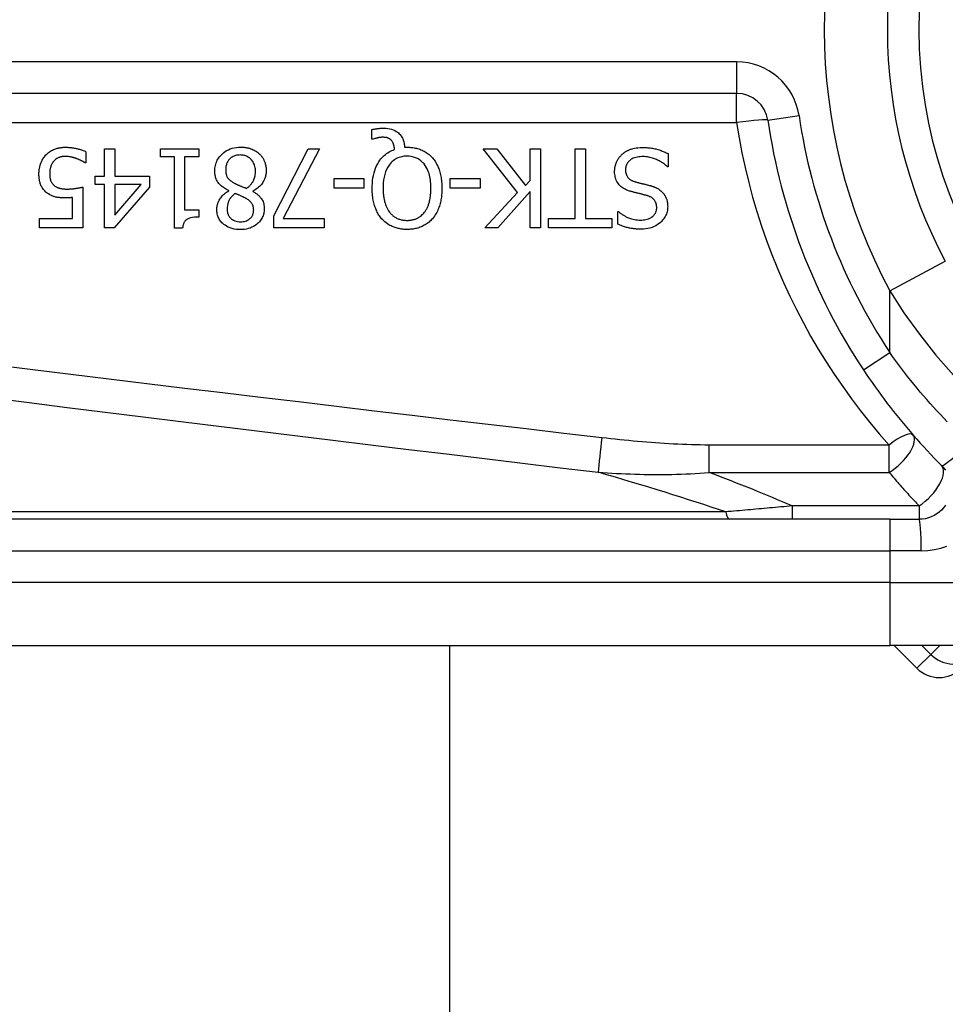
# Model space of a CAD drawing. Header units: inches. Extents: x 4.2 to 80.3, y 5.9 to 52.3.
# Tile 8 of 72: x 4.929 to 5.672, y 21.367 to 22.157. Entities that reach past the tile are written whole.
import ezdxf

# ---------------------------------------------------------------- set-up
doc = ezdxf.new("R2010")
doc.units = ezdxf.units.IN
doc.header["$LTSCALE"] = 5.125904
doc.header["$MEASUREMENT"] = 0
doc.layers.add('Visible Edges(ANSI)', color=7, linetype='Continuous', lineweight=25)
doc.layers.add('Visible Tangent Edges(ANSI)', color=7, linetype='Continuous', lineweight=25)

msp = doc.modelspace()

# ---------------------------------------------------------------- linework, layer by layer
at = {"layer": 'Visible Edges(ANSI)'}
for p, q in [((4.66597, 22.09839), (5.50473, 22.09839)), ((5.21201, 22.06163), (5.21201, 22.06927)), ((5.21314, 22.06163), (5.21201, 22.06163)), ((4.98247, 22.05152), (4.98247, 22.04254)), ((4.99745, 22.05378), (5.00561, 22.05378)), ((4.99745, 22.03202), (4.99745, 22.05378)), ((5.00561, 22.05378), (5.00561, 22.03202)), ((5.04229, 22.04731), (5.04229, 22.05378)), ((5.04229, 22.05378), (5.07318, 22.05378)), ((5.07318, 22.05378), (5.07318, 22.04731)), ((5.13341, 21.99996), (5.16081, 22.05378)), ((5.16984, 22.05378), (5.1409, 21.9979)), ((5.16081, 22.05378), (5.16984, 22.05378)), ((5.23828, 22.05511), (5.24023, 22.05511)), ((5.32899, 22.01873), (5.30123, 22.05378)), ((5.30123, 22.05378), (5.31216, 22.05378)), ((5.31216, 22.05378), (5.3353, 22.02433)), ((5.33899, 22.05378), (5.34741, 22.05378)), ((5.33899, 22.02848), (5.33899, 22.05378)), ((5.34741, 22.05378), (5.34741, 21.99046)), ((5.37506, 21.99796), (5.37506, 22.05378)), ((5.37506, 22.05378), (5.38347, 22.05378)), ((5.38347, 22.05378), (5.38347, 21.99796)), ((4.98247, 22.04254), (4.98186, 22.04254)), ((5.05353, 22.04731), (5.04229, 22.04731)), ((5.05353, 21.99026), (5.05353, 22.04731)), ((5.06169, 22.04731), (5.06169, 22.00488)), ((5.07318, 22.04731), (5.06169, 22.04731)), ((5.44986, 22.04998), (5.44986, 22.03941)), ((5.44986, 22.03941), (5.44925, 22.03941)), ((4.98991, 22.0252), (4.98991, 22.03202)), ((4.98991, 22.03202), (4.99745, 22.03202)), ((5.00561, 22.03202), (5.03357, 22.03202)), ((5.03357, 22.03202), (5.03357, 22.02309)), ((5.18159, 22.02222), (5.18159, 22.02992)), ((5.18159, 22.02992), (5.20555, 22.02992)), ((5.20555, 22.02992), (5.20555, 22.02222)), ((5.27481, 22.02222), (5.27481, 22.02992)), ((5.27481, 22.02992), (5.29877, 22.02992)), ((5.29877, 22.02992), (5.29877, 22.02222)), ((5.3353, 22.02433), (5.33899, 22.02848)), ((4.97986, 22.02309), (4.97986, 21.99046)), ((4.99745, 22.0252), (4.98991, 22.0252)), ((4.99745, 21.99046), (4.99745, 22.0252)), ((5.03357, 22.02309), (5.00525, 21.99046)), ((5.00561, 22.0252), (5.00561, 22.00047)), ((5.00561, 22.00047), (5.0269, 22.0252)), ((5.0269, 22.0252), (5.00561, 22.0252)), ((5.09714, 22.02007), (5.09714, 22.02032)), ((5.11643, 22.01997), (5.11643, 22.01971)), ((5.20555, 22.02222), (5.18159, 22.02222)), ((5.29877, 22.02222), (5.27481, 22.02222)), ((5.30277, 21.99046), (5.32899, 22.01873)), ((5.33899, 22.01955), (5.31303, 21.99046)), ((5.33899, 21.99046), (5.33899, 22.01955)), ((4.9717, 21.9979), (4.9717, 22.01478)), ((5.06169, 22.00488), (5.07318, 22.00488)), ((5.07318, 22.00488), (5.07318, 21.99908)), ((5.40928, 21.99344), (5.40928, 22.0035)), ((5.40928, 22.0035), (5.4099, 22.0035)), ((4.94512, 21.99046), (4.94512, 21.9979)), ((4.94512, 21.9979), (4.9717, 21.9979)), ((5.13341, 21.99046), (5.13341, 21.99996)), ((5.1409, 21.9979), (5.17358, 21.9979)), ((5.17358, 21.9979), (5.17358, 21.99046)), ((5.35382, 21.99046), (5.35382, 21.99796)), ((5.35382, 21.99796), (5.37506, 21.99796)), ((5.38347, 21.99796), (5.40471, 21.99796)), ((5.40471, 21.99796), (5.40471, 21.99046)), ((4.97986, 21.99046), (4.94512, 21.99046)), ((5.00525, 21.99046), (4.99745, 21.99046)), ((5.0601, 21.99026), (5.05353, 21.99026)), ((5.17358, 21.99046), (5.13341, 21.99046)), ((5.31303, 21.99046), (5.30277, 21.99046)), ((5.34741, 21.99046), (5.33899, 21.99046)), ((5.40471, 21.99046), (5.35382, 21.99046)), ((5.62759, 21.75649), (4.79259, 21.75649)), ((5.62759, 21.75649), (5.6513, 21.75649)), ((4.79259, 21.6552), (5.62759, 21.6552)), ((5.27434, 21.6552), (5.27434, 17.73437)), ((5.93282, 21.6552), (5.62759, 21.6552)), ((5.63109, 21.6552), (5.6494, 21.63688))]:
    msp.add_line(p, q, dxfattribs=at)
at = {"layer": 'Visible Edges(ANSI)', "flags": 128}
for points in [[(5.21201, 22.06927), (5.21253, 22.06939), (5.21303, 22.0695), (5.21353, 22.06961), (5.21401, 22.0697), (5.21449, 22.06979), (5.21495, 22.06987), (5.2154, 22.06994), (5.21583, 22.07001), (5.21625, 22.07007), (5.21664, 22.07012), (5.21702, 22.07016), (5.21739, 22.07021), (5.21776, 22.07024), (5.21813, 22.07028), (5.21851, 22.07031), (5.21888, 22.07034), (5.21925, 22.07037), (5.21962, 22.07039), (5.22, 22.07041), (5.22037, 22.07042), (5.22074, 22.07043), (5.22112, 22.07044), (5.22149, 22.07045), (5.22186, 22.07045)], [(5.22186, 22.07045), (5.22337, 22.0704), (5.22486, 22.07026), (5.22633, 22.07), (5.22778, 22.06963), (5.22919, 22.06913), (5.23048, 22.06852), (5.2316, 22.06787), (5.23255, 22.0672), (5.23335, 22.06655), (5.23401, 22.06593), (5.23458, 22.06531), (5.23512, 22.06465), (5.23561, 22.06397), (5.23605, 22.06326), (5.23646, 22.06252), (5.23682, 22.06175), (5.23714, 22.06095), (5.23741, 22.06015), (5.23765, 22.05933), (5.23784, 22.0585), (5.238, 22.05766), (5.23813, 22.05681), (5.23822, 22.05596), (5.23828, 22.05511)], [(5.22048, 22.06311), (5.22026, 22.06311), (5.22004, 22.0631), (5.21982, 22.06309), (5.2196, 22.06308), (5.21938, 22.06306), (5.21916, 22.06304), (5.21893, 22.06302), (5.21871, 22.06299), (5.21849, 22.06296), (5.21826, 22.06293), (5.21804, 22.06289), (5.21782, 22.06285), (5.2176, 22.06281), (5.21738, 22.06277), (5.21716, 22.06273), (5.21695, 22.06268), (5.21673, 22.06263), (5.21652, 22.06259), (5.21624, 22.06252), (5.21576, 22.0624), (5.21513, 22.06224), (5.21444, 22.06205), (5.21375, 22.06184), (5.21314, 22.06163)], [(5.22776, 22.06055), (5.22756, 22.06077), (5.22735, 22.06097), (5.22714, 22.06117), (5.22692, 22.06136), (5.22669, 22.06155), (5.22645, 22.06172), (5.22621, 22.06188), (5.22596, 22.06203), (5.2257, 22.06217), (5.22543, 22.0623), (5.22516, 22.06242), (5.22487, 22.06253), (5.22457, 22.06263), (5.22426, 22.06272), (5.22393, 22.0628), (5.22357, 22.06287), (5.2232, 22.06294), (5.22281, 22.06299), (5.22243, 22.06303), (5.22203, 22.06306), (5.22164, 22.06309), (5.22125, 22.0631), (5.22086, 22.06311), (5.22048, 22.06311)], [(5.23017, 22.05331), (5.23015, 22.05358), (5.23012, 22.05384), (5.23009, 22.05411), (5.23006, 22.05437), (5.23002, 22.05464), (5.22998, 22.0549), (5.22994, 22.05517), (5.22989, 22.05543), (5.22984, 22.05569), (5.22979, 22.05595), (5.22973, 22.05621), (5.22967, 22.05647), (5.2296, 22.05673), (5.22953, 22.05699), (5.22946, 22.05724), (5.22938, 22.0575), (5.22929, 22.05777), (5.22917, 22.0581), (5.22902, 22.05848), (5.22883, 22.0589), (5.22861, 22.05933), (5.22836, 22.05976), (5.22808, 22.06017), (5.22776, 22.06055)], [(4.95036, 22.0489), (4.95102, 22.04958), (4.95172, 22.05022), (4.95245, 22.05082), (4.95321, 22.05137), (4.954, 22.05189), (4.95481, 22.05238), (4.95565, 22.05282), (4.9565, 22.05323), (4.95732, 22.05357), (4.95809, 22.05386), (4.95881, 22.0541), (4.95948, 22.05429), (4.96009, 22.05445), (4.96063, 22.05458), (4.96115, 22.05468), (4.96167, 22.05477), (4.9622, 22.05485), (4.96272, 22.05492), (4.96325, 22.05498), (4.96378, 22.05503), (4.96431, 22.05506), (4.96484, 22.05509), (4.96537, 22.0551), (4.9659, 22.05511)], [(4.9659, 22.05511), (4.96657, 22.0551), (4.96725, 22.05509), (4.96792, 22.05506), (4.96859, 22.05502), (4.96926, 22.05497), (4.96992, 22.05491), (4.97059, 22.05484), (4.97125, 22.05475), (4.97192, 22.05466), (4.97258, 22.05455), (4.97324, 22.05444), (4.9739, 22.05431), (4.97456, 22.05417), (4.97522, 22.05402), (4.9759, 22.05385), (4.9766, 22.05367), (4.97732, 22.05347), (4.97804, 22.05325), (4.97878, 22.05302), (4.97952, 22.05276), (4.98026, 22.05248), (4.981, 22.05218), (4.98174, 22.05186), (4.98247, 22.05152)], [(5.0859, 22.03613), (5.08593, 22.03724), (5.08602, 22.03834), (5.08617, 22.03943), (5.08638, 22.04051), (5.08665, 22.04158), (5.087, 22.04263), (5.08742, 22.04366), (5.0879, 22.04466), (5.08844, 22.04563), (5.08904, 22.04655), (5.08969, 22.04744), (5.0904, 22.04829), (5.09117, 22.0491), (5.09203, 22.04993), (5.09302, 22.05077), (5.09415, 22.05161), (5.09541, 22.05241), (5.09681, 22.05315), (5.09833, 22.0538), (5.09992, 22.05433), (5.10154, 22.05473), (5.10319, 22.055), (5.10485, 22.05516), (5.10653, 22.05521)], [(5.10653, 22.05521), (5.10709, 22.05521), (5.10766, 22.05519), (5.10822, 22.05516), (5.10879, 22.05513), (5.10935, 22.05508), (5.10991, 22.05502), (5.11047, 22.05495), (5.11102, 22.05486), (5.11158, 22.05476), (5.11213, 22.05465), (5.11268, 22.05453), (5.11322, 22.05439), (5.11376, 22.05424), (5.1143, 22.05408), (5.11484, 22.0539), (5.11538, 22.0537), (5.11602, 22.05345), (5.11675, 22.05313), (5.11755, 22.05274), (5.11841, 22.05227), (5.11929, 22.05172), (5.12014, 22.05112), (5.12094, 22.05047), (5.12171, 22.04977)], [(5.21222, 22.02217), (5.21225, 22.02424), (5.21236, 22.02631), (5.21255, 22.02838), (5.21283, 22.03044), (5.21321, 22.03248), (5.21369, 22.0345), (5.21428, 22.03648), (5.21499, 22.03841), (5.21579, 22.04021), (5.21663, 22.04184), (5.21751, 22.0433), (5.2184, 22.04461), (5.2193, 22.04576), (5.22017, 22.04678), (5.22102, 22.04767), (5.22189, 22.0485), (5.22281, 22.04928), (5.22376, 22.05001), (5.22475, 22.0507), (5.22578, 22.05133), (5.22684, 22.05191), (5.22793, 22.05243), (5.22904, 22.0529), (5.23017, 22.05331)], [(5.24023, 22.05511), (5.24119, 22.0551), (5.24214, 22.05506), (5.24309, 22.055), (5.24404, 22.0549), (5.24498, 22.05479), (5.24592, 22.05464), (5.24685, 22.05446), (5.24777, 22.05425), (5.24869, 22.05401), (5.2496, 22.05374), (5.2505, 22.05344), (5.25139, 22.0531), (5.25227, 22.05272), (5.25314, 22.05232), (5.25398, 22.05188), (5.25482, 22.0514), (5.25563, 22.05089), (5.25642, 22.05035), (5.25719, 22.04978), (5.25793, 22.04918), (5.25865, 22.04855), (5.25934, 22.04789), (5.26001, 22.0472), (5.26065, 22.04649)], [(5.41256, 22.04916), (5.41295, 22.0495), (5.41334, 22.04984), (5.41374, 22.05016), (5.41414, 22.05047), (5.41455, 22.05078), (5.41497, 22.05107), (5.41539, 22.05135), (5.41582, 22.05163), (5.41626, 22.05189), (5.4167, 22.05214), (5.41715, 22.05238), (5.41761, 22.05261), (5.41807, 22.05283), (5.41854, 22.05305), (5.41901, 22.05325), (5.41949, 22.05344), (5.42007, 22.05365), (5.4208, 22.05388), (5.4217, 22.05413), (5.42278, 22.05436), (5.42404, 22.05457), (5.42551, 22.05475), (5.42719, 22.05486), (5.42908, 22.0549)], [(5.42908, 22.0549), (5.42997, 22.0549), (5.43087, 22.05488), (5.43178, 22.05485), (5.43269, 22.0548), (5.4336, 22.05473), (5.43452, 22.05465), (5.43543, 22.05455), (5.43634, 22.05442), (5.43724, 22.05428), (5.43814, 22.05412), (5.43902, 22.05393), (5.4399, 22.05371), (5.44076, 22.05348), (5.4416, 22.05322), (5.44245, 22.05295), (5.44329, 22.05266), (5.44413, 22.05237), (5.44496, 22.05207), (5.44579, 22.05175), (5.44662, 22.05142), (5.44744, 22.05108), (5.44825, 22.05072), (5.44906, 22.05036), (5.44986, 22.04998)], [(4.94476, 22.03366), (4.94477, 22.03429), (4.94479, 22.03492), (4.94483, 22.03555), (4.94488, 22.03617), (4.94494, 22.03679), (4.94503, 22.03741), (4.94512, 22.03803), (4.94524, 22.03864), (4.94537, 22.03925), (4.94551, 22.03986), (4.94568, 22.04046), (4.94586, 22.04106), (4.94605, 22.04166), (4.94627, 22.04225), (4.94651, 22.04286), (4.94679, 22.04349), (4.94709, 22.04414), (4.94743, 22.0448), (4.94781, 22.04548), (4.94823, 22.04616), (4.94869, 22.04685), (4.9492, 22.04753), (4.94975, 22.04822), (4.95036, 22.0489)], [(4.95661, 22.04392), (4.9564, 22.04366), (4.95619, 22.04338), (4.95599, 22.04311), (4.95579, 22.04283), (4.95561, 22.04254), (4.95543, 22.04225), (4.95526, 22.04195), (4.9551, 22.04165), (4.95495, 22.04135), (4.9548, 22.04104), (4.95466, 22.04073), (4.95453, 22.04041), (4.95441, 22.04009), (4.95429, 22.03977), (4.95418, 22.03943), (4.95406, 22.03905), (4.95394, 22.0386), (4.95382, 22.03809), (4.9537, 22.03752), (4.9536, 22.03688), (4.95351, 22.03617), (4.95344, 22.03539), (4.9534, 22.03454), (4.95338, 22.03361)], [(4.96575, 22.04777), (4.96544, 22.04777), (4.96513, 22.04776), (4.96482, 22.04774), (4.96451, 22.04772), (4.96421, 22.04769), (4.9639, 22.04765), (4.9636, 22.04761), (4.9633, 22.04756), (4.963, 22.0475), (4.9627, 22.04743), (4.9624, 22.04736), (4.9621, 22.04729), (4.96181, 22.0472), (4.96151, 22.04711), (4.96122, 22.04701), (4.96093, 22.04691), (4.96062, 22.04679), (4.96021, 22.04662), (4.95969, 22.04636), (4.95909, 22.04602), (4.95843, 22.04559), (4.95778, 22.04508), (4.95718, 22.04452), (4.95661, 22.04392)], [(4.97503, 22.04593), (4.97477, 22.04602), (4.97451, 22.0461), (4.97425, 22.04619), (4.97398, 22.04628), (4.97372, 22.04637), (4.97345, 22.04645), (4.97318, 22.04653), (4.97292, 22.04662), (4.97265, 22.0467), (4.97238, 22.04678), (4.97211, 22.04685), (4.97184, 22.04693), (4.97157, 22.047), (4.9713, 22.04707), (4.97103, 22.04714), (4.97076, 22.04721), (4.97049, 22.04727), (4.97018, 22.04734), (4.96976, 22.04743), (4.96921, 22.04753), (4.96853, 22.04762), (4.96773, 22.0477), (4.9668, 22.04775), (4.96575, 22.04777)], [(4.98186, 22.04254), (4.98172, 22.04264), (4.98157, 22.04274), (4.9814, 22.04285), (4.98123, 22.04297), (4.98104, 22.04309), (4.98084, 22.04321), (4.98062, 22.04334), (4.9804, 22.04347), (4.98016, 22.04361), (4.9799, 22.04375), (4.97964, 22.04389), (4.97936, 22.04404), (4.97907, 22.04418), (4.97877, 22.04433), (4.97845, 22.04449), (4.97812, 22.04464), (4.97778, 22.0448), (4.97743, 22.04496), (4.97706, 22.04512), (4.97668, 22.04528), (4.97629, 22.04544), (4.97588, 22.0456), (4.97546, 22.04576), (4.97503, 22.04593)], [(5.10643, 22.0489), (5.10542, 22.04887), (5.10442, 22.04878), (5.10343, 22.04862), (5.10246, 22.04838), (5.10151, 22.04806), (5.10061, 22.04767), (5.09981, 22.04723), (5.0991, 22.04675), (5.09848, 22.04626), (5.09793, 22.04577), (5.09745, 22.04527), (5.09701, 22.04474), (5.0966, 22.04419), (5.09624, 22.04361), (5.09591, 22.043), (5.09562, 22.04238), (5.09537, 22.04173), (5.09516, 22.04107), (5.09499, 22.04039), (5.09485, 22.03971), (5.09475, 22.03903), (5.09468, 22.03834), (5.09464, 22.03764), (5.09463, 22.03695)], [(5.11859, 22.03566), (5.11856, 22.03668), (5.11847, 22.03768), (5.11832, 22.03868), (5.11811, 22.03966), (5.11782, 22.04063), (5.11746, 22.04157), (5.11703, 22.04246), (5.11657, 22.04327), (5.11607, 22.044), (5.11555, 22.04467), (5.11503, 22.04526), (5.1145, 22.04579), (5.11394, 22.04628), (5.11336, 22.04673), (5.11276, 22.04715), (5.11213, 22.04752), (5.11147, 22.04785), (5.11078, 22.04814), (5.11008, 22.04838), (5.10936, 22.04857), (5.10864, 22.04872), (5.10791, 22.04882), (5.10717, 22.04888), (5.10643, 22.0489)], [(5.12171, 22.04977), (5.12209, 22.0494), (5.12246, 22.04901), (5.12281, 22.04862), (5.12315, 22.04821), (5.12348, 22.0478), (5.12379, 22.04737), (5.12409, 22.04694), (5.12437, 22.0465), (5.12464, 22.04605), (5.1249, 22.04559), (5.12514, 22.04512), (5.12537, 22.04464), (5.12559, 22.04415), (5.1258, 22.04363), (5.12602, 22.04305), (5.12623, 22.04243), (5.12643, 22.04175), (5.12661, 22.04103), (5.12678, 22.04026), (5.12692, 22.03947), (5.12702, 22.03868), (5.1271, 22.03788), (5.12714, 22.03708), (5.12715, 22.03628)], [(5.24018, 22.04793), (5.2391, 22.0479), (5.23802, 22.04782), (5.23696, 22.04768), (5.2359, 22.04749), (5.23486, 22.04723), (5.23384, 22.0469), (5.23283, 22.04651), (5.23186, 22.04605), (5.23092, 22.04553), (5.23003, 22.04495), (5.22918, 22.04431), (5.22836, 22.04362), (5.22757, 22.04285), (5.22669, 22.04189), (5.22574, 22.04068), (5.22477, 22.03918), (5.22381, 22.03737), (5.22297, 22.03532), (5.2223, 22.0332), (5.22179, 22.03103), (5.22142, 22.02884), (5.22117, 22.02662), (5.22103, 22.02439), (5.22099, 22.02217)], [(5.25942, 22.02217), (5.2594, 22.02348), (5.25936, 22.0248), (5.25928, 22.02612), (5.25916, 22.02745), (5.259, 22.02877), (5.25879, 22.03009), (5.25854, 22.0314), (5.25824, 22.03269), (5.25789, 22.03395), (5.25748, 22.0352), (5.25699, 22.03646), (5.25639, 22.03776), (5.25568, 22.03908), (5.25483, 22.04041), (5.25382, 22.04173), (5.25267, 22.043), (5.2514, 22.04415), (5.25003, 22.04516), (5.24855, 22.04603), (5.24697, 22.04674), (5.24533, 22.04727), (5.24363, 22.04765), (5.24191, 22.04786), (5.24018, 22.04793)], [(5.26065, 22.04649), (5.26129, 22.04572), (5.26189, 22.04493), (5.26246, 22.04413), (5.263, 22.0433), (5.26351, 22.04245), (5.26398, 22.04158), (5.26443, 22.0407), (5.26485, 22.0398), (5.26524, 22.03889), (5.26561, 22.03796), (5.26595, 22.03702), (5.26627, 22.03605), (5.26656, 22.03505), (5.26684, 22.03403), (5.26709, 22.03298), (5.26731, 22.0319), (5.26751, 22.03079), (5.26769, 22.02965), (5.26784, 22.02849), (5.26797, 22.02729), (5.26806, 22.02606), (5.26813, 22.0248), (5.26818, 22.0235), (5.26819, 22.02217)], [(5.40682, 22.03572), (5.40683, 22.03635), (5.40686, 22.03697), (5.40691, 22.0376), (5.40699, 22.03822), (5.40708, 22.03883), (5.4072, 22.03944), (5.40734, 22.04005), (5.40749, 22.04065), (5.40767, 22.04125), (5.40787, 22.04185), (5.40808, 22.04244), (5.40832, 22.04303), (5.40857, 22.0436), (5.40884, 22.04417), (5.40913, 22.04472), (5.40944, 22.04527), (5.40976, 22.0458), (5.41011, 22.04632), (5.41048, 22.04683), (5.41086, 22.04733), (5.41126, 22.04781), (5.41168, 22.04827), (5.41211, 22.04872), (5.41256, 22.04916)], [(5.4297, 22.04762), (5.42855, 22.0476), (5.42739, 22.04753), (5.42623, 22.04741), (5.42507, 22.04723), (5.42394, 22.04699), (5.42284, 22.04667), (5.4218, 22.04628), (5.42091, 22.04586), (5.42013, 22.04542), (5.41947, 22.04497), (5.41891, 22.04452), (5.41843, 22.04407), (5.41798, 22.04361), (5.41756, 22.04311), (5.41718, 22.04259), (5.41684, 22.04205), (5.41654, 22.04147), (5.41628, 22.04088), (5.41606, 22.04026), (5.41588, 22.03964), (5.41575, 22.039), (5.41566, 22.03835), (5.41561, 22.0377), (5.41559, 22.03705)], [(5.44925, 22.03941), (5.44864, 22.03996), (5.44802, 22.0405), (5.44739, 22.04102), (5.44675, 22.04152), (5.4461, 22.042), (5.44543, 22.04247), (5.44475, 22.04291), (5.44406, 22.04334), (5.44336, 22.04375), (5.44265, 22.04414), (5.44193, 22.04452), (5.44119, 22.04487), (5.44044, 22.04521), (5.43968, 22.04553), (5.43888, 22.04584), (5.43803, 22.04614), (5.43712, 22.04644), (5.43618, 22.04671), (5.43519, 22.04696), (5.43416, 22.04718), (5.43309, 22.04736), (5.43199, 22.0475), (5.43086, 22.04759), (5.4297, 22.04762)], [(5.09714, 22.02032), (5.09625, 22.02075), (5.09536, 22.02121), (5.09449, 22.0217), (5.09364, 22.02223), (5.09281, 22.02278), (5.09201, 22.02337), (5.09124, 22.024), (5.0905, 22.02466), (5.0898, 22.02536), (5.08917, 22.02607), (5.08861, 22.02678), (5.08813, 22.02748), (5.08771, 22.02817), (5.08736, 22.02887), (5.08705, 22.02956), (5.08679, 22.03026), (5.08657, 22.03097), (5.08638, 22.03169), (5.08623, 22.03242), (5.08611, 22.03315), (5.08602, 22.03389), (5.08595, 22.03464), (5.08592, 22.03538), (5.0859, 22.03613)], [(5.09463, 22.03695), (5.09464, 22.03627), (5.09468, 22.03558), (5.09475, 22.03489), (5.09485, 22.03421), (5.09499, 22.03354), (5.09517, 22.03288), (5.09539, 22.03224), (5.09565, 22.03165), (5.09593, 22.03112), (5.09622, 22.03066), (5.09654, 22.03023), (5.09686, 22.02985), (5.0972, 22.02949), (5.09756, 22.02914), (5.09794, 22.0288), (5.09835, 22.02847), (5.09877, 22.02814), (5.09921, 22.02782), (5.09966, 22.02751), (5.10012, 22.02721), (5.1006, 22.02691), (5.10108, 22.02662), (5.10157, 22.02634), (5.10206, 22.02607)], [(5.11135, 22.02212), (5.11181, 22.02243), (5.11226, 22.02276), (5.11269, 22.0231), (5.11311, 22.02345), (5.11352, 22.02381), (5.11392, 22.02418), (5.1143, 22.02457), (5.11467, 22.02497), (5.11503, 22.02539), (5.11537, 22.02582), (5.1157, 22.02626), (5.11602, 22.02671), (5.11633, 22.02721), (5.11665, 22.02776), (5.11697, 22.02836), (5.11728, 22.02902), (5.11757, 22.02974), (5.11784, 22.03052), (5.11807, 22.03136), (5.11826, 22.03221), (5.11841, 22.03306), (5.11851, 22.03393), (5.11857, 22.03479), (5.11859, 22.03566)], [(5.12715, 22.03628), (5.12714, 22.03559), (5.1271, 22.0349), (5.12704, 22.03422), (5.12695, 22.03355), (5.12683, 22.03288), (5.12669, 22.03221), (5.12652, 22.03155), (5.12633, 22.0309), (5.1261, 22.03025), (5.12585, 22.02961), (5.12557, 22.02895), (5.12523, 22.02826), (5.12484, 22.02754), (5.12438, 22.02679), (5.12386, 22.02602), (5.12326, 22.02525), (5.12259, 22.02447), (5.12183, 22.02369), (5.12102, 22.02295), (5.12017, 22.02226), (5.11928, 22.02162), (5.11836, 22.02102), (5.11741, 22.02047), (5.11643, 22.01997)], [(5.41939, 22.01976), (5.41871, 22.01998), (5.41804, 22.02021), (5.41737, 22.02046), (5.41671, 22.02073), (5.41605, 22.02102), (5.41541, 22.02133), (5.41477, 22.02166), (5.41416, 22.02202), (5.41355, 22.02239), (5.41296, 22.02279), (5.4124, 22.02321), (5.41181, 22.02369), (5.41119, 22.02426), (5.41055, 22.02494), (5.4099, 22.02571), (5.40927, 22.02661), (5.40868, 22.02762), (5.40816, 22.0287), (5.40773, 22.02981), (5.40739, 22.03096), (5.40713, 22.03213), (5.40695, 22.03332), (5.40685, 22.03451), (5.40682, 22.03572)], [(5.41559, 22.03705), (5.41561, 22.03626), (5.41568, 22.03546), (5.4158, 22.03468), (5.41598, 22.0339), (5.41621, 22.03315), (5.41651, 22.03243), (5.41684, 22.0318), (5.41719, 22.03126), (5.41754, 22.0308), (5.41788, 22.03041), (5.4182, 22.03009), (5.41854, 22.02978), (5.41889, 22.0295), (5.41926, 22.02923), (5.41963, 22.02898), (5.42002, 22.02875), (5.42042, 22.02853), (5.42083, 22.02832), (5.42124, 22.02813), (5.42166, 22.02795), (5.42209, 22.02778), (5.42252, 22.02763), (5.42295, 22.02749), (5.42339, 22.02735)], [(4.95128, 22.01837), (4.95063, 22.01889), (4.95002, 22.01943), (4.94944, 22.02), (4.94889, 22.02059), (4.94837, 22.02122), (4.94788, 22.02187), (4.94743, 22.02255), (4.94701, 22.02326), (4.94663, 22.02396), (4.94631, 22.02465), (4.94604, 22.02533), (4.9458, 22.02599), (4.9456, 22.02664), (4.94544, 22.02727), (4.9453, 22.0279), (4.94517, 22.02852), (4.94507, 22.02916), (4.94498, 22.0298), (4.94491, 22.03044), (4.94486, 22.03109), (4.94481, 22.03174), (4.94479, 22.03238), (4.94477, 22.03302), (4.94476, 22.03366)], [(4.95338, 22.03361), (4.95339, 22.03326), (4.95339, 22.0329), (4.95341, 22.03255), (4.95343, 22.03219), (4.95345, 22.03184), (4.95349, 22.03149), (4.95352, 22.03115), (4.95357, 22.0308), (4.95362, 22.03046), (4.95369, 22.03013), (4.95376, 22.0298), (4.95383, 22.02948), (4.95392, 22.02916), (4.95402, 22.02884), (4.95412, 22.02854), (4.95424, 22.02824), (4.95437, 22.02792), (4.95456, 22.02752), (4.95481, 22.02706), (4.95513, 22.02653), (4.95552, 22.02598), (4.95597, 22.02544), (4.95645, 22.02494), (4.95697, 22.02448)], [(5.42339, 22.02735), (5.42386, 22.02722), (5.42431, 22.0271), (5.42473, 22.02698), (5.42513, 22.02688), (5.42552, 22.02677), (5.42589, 22.02668), (5.42626, 22.02658), (5.42662, 22.02649), (5.42698, 22.02641), (5.42734, 22.02632), (5.42771, 22.02623), (5.42808, 22.02614), (5.42848, 22.02604), (5.42889, 22.02594), (5.42932, 22.02584), (5.42978, 22.02573), (5.43027, 22.02561), (5.43079, 22.02549), (5.43135, 22.02535), (5.43194, 22.0252), (5.43259, 22.02504), (5.43328, 22.02487), (5.43403, 22.02468), (5.43483, 22.02448)], [(4.95697, 22.02448), (4.9573, 22.02421), (4.95763, 22.02395), (4.95798, 22.02371), (4.95833, 22.02348), (4.9587, 22.02327), (4.95907, 22.02308), (4.95945, 22.0229), (4.95984, 22.02273), (4.96024, 22.02258), (4.96065, 22.02244), (4.96108, 22.02232), (4.96152, 22.0222), (4.96196, 22.02209), (4.96242, 22.02199), (4.96289, 22.02191), (4.96337, 22.02183), (4.96385, 22.02177), (4.96434, 22.02171), (4.96483, 22.02166), (4.96533, 22.02162), (4.96583, 22.02159), (4.96633, 22.02157), (4.96683, 22.02156), (4.96734, 22.02156)], [(4.96734, 22.02156), (4.9679, 22.02156), (4.96847, 22.02157), (4.96904, 22.02159), (4.9696, 22.02161), (4.97017, 22.02164), (4.97073, 22.02168), (4.9713, 22.02173), (4.97186, 22.02178), (4.97243, 22.02184), (4.973, 22.02191), (4.97357, 22.02199), (4.97415, 22.02207), (4.97472, 22.02215), (4.97529, 22.02224), (4.97585, 22.02233), (4.97639, 22.02242), (4.97692, 22.02252), (4.97743, 22.02261), (4.97792, 22.0227), (4.97837, 22.02279), (4.9788, 22.02287), (4.97919, 22.02295), (4.97954, 22.02303), (4.97986, 22.02309)], [(5.08749, 22.00514), (5.08751, 22.00572), (5.08754, 22.0063), (5.0876, 22.00687), (5.08768, 22.00744), (5.08778, 22.00801), (5.0879, 22.00857), (5.08805, 22.00913), (5.08821, 22.00968), (5.0884, 22.01023), (5.0886, 22.01078), (5.08884, 22.01135), (5.08913, 22.01198), (5.08947, 22.01266), (5.08988, 22.01338), (5.09034, 22.01413), (5.09088, 22.0149), (5.09149, 22.01567), (5.09218, 22.01644), (5.09291, 22.01716), (5.09368, 22.01784), (5.0945, 22.01846), (5.09534, 22.01904), (5.09623, 22.01958), (5.09714, 22.02007)], [(5.10206, 22.02607), (5.10227, 22.02596), (5.10247, 22.02585), (5.10268, 22.02574), (5.1029, 22.02563), (5.10313, 22.02552), (5.10337, 22.0254), (5.10362, 22.02529), (5.10388, 22.02517), (5.10416, 22.02505), (5.10446, 22.02492), (5.10478, 22.02479), (5.10511, 22.02465), (5.10547, 22.0245), (5.10586, 22.02434), (5.10627, 22.02417), (5.1067, 22.024), (5.10716, 22.02381), (5.10766, 22.02361), (5.10819, 22.0234), (5.10875, 22.02317), (5.10934, 22.02293), (5.10997, 22.02268), (5.11064, 22.02241), (5.11135, 22.02212)], [(5.11643, 22.01971), (5.11696, 22.01939), (5.11749, 22.01906), (5.11802, 22.01872), (5.11854, 22.01837), (5.11905, 22.01801), (5.11955, 22.01763), (5.12005, 22.01724), (5.12053, 22.01683), (5.121, 22.01641), (5.12145, 22.01598), (5.12189, 22.01554), (5.12231, 22.01508), (5.12271, 22.01461), (5.12309, 22.01412), (5.12348, 22.01357), (5.12387, 22.01295), (5.12424, 22.01225), (5.1246, 22.01146), (5.12491, 22.01058), (5.12518, 22.00963), (5.12538, 22.00866), (5.12551, 22.00768), (5.12559, 22.00669), (5.12561, 22.0057)], [(5.21981, 21.99775), (5.21922, 21.99846), (5.21865, 21.9992), (5.21812, 21.99995), (5.21761, 22.00072), (5.21713, 22.00151), (5.21667, 22.00231), (5.21624, 22.00313), (5.21583, 22.00396), (5.21545, 22.00481), (5.2151, 22.00566), (5.21476, 22.00653), (5.21444, 22.00743), (5.21413, 22.00838), (5.21383, 22.00937), (5.21356, 22.0104), (5.2133, 22.01149), (5.21306, 22.01263), (5.21285, 22.01382), (5.21267, 22.01507), (5.21251, 22.01637), (5.21239, 22.01773), (5.21229, 22.01915), (5.21224, 22.02063), (5.21222, 22.02217)], [(5.22099, 22.02217), (5.22099, 22.02146), (5.22101, 22.02075), (5.22103, 22.02004), (5.22106, 22.01933), (5.22111, 22.01861), (5.22116, 22.0179), (5.22122, 22.01718), (5.2213, 22.01647), (5.22139, 22.01576), (5.22149, 22.01505), (5.22161, 22.01434), (5.22173, 22.01364), (5.22187, 22.01294), (5.22203, 22.01225), (5.2222, 22.01156), (5.22239, 22.01088), (5.22262, 22.01011), (5.2229, 22.00925), (5.22325, 22.00829), (5.22366, 22.00728), (5.22416, 22.00622), (5.22474, 22.00514), (5.22541, 22.00405), (5.22617, 22.00298)], [(5.25424, 22.00298), (5.25462, 22.0035), (5.25499, 22.00403), (5.25534, 22.00458), (5.25567, 22.00513), (5.25598, 22.0057), (5.25628, 22.00627), (5.25656, 22.00685), (5.25682, 22.00745), (5.25707, 22.00804), (5.2573, 22.00865), (5.25752, 22.00926), (5.25772, 22.00989), (5.25793, 22.01057), (5.25814, 22.0113), (5.25834, 22.0121), (5.25853, 22.01295), (5.25871, 22.01387), (5.25888, 22.01485), (5.25903, 22.01589), (5.25916, 22.01701), (5.25927, 22.01819), (5.25935, 22.01944), (5.2594, 22.02077), (5.25942, 22.02217)], [(5.26819, 22.02217), (5.26818, 22.02114), (5.26816, 22.02011), (5.26811, 22.01908), (5.26805, 22.01804), (5.26797, 22.01701), (5.26786, 22.01598), (5.26774, 22.01494), (5.26759, 22.01392), (5.26741, 22.0129), (5.26721, 22.01188), (5.26699, 22.01087), (5.26674, 22.00987), (5.26646, 22.00888), (5.26615, 22.0079), (5.2658, 22.00691), (5.26542, 22.00591), (5.26499, 22.00488), (5.26452, 22.00385), (5.264, 22.00282), (5.26343, 22.00179), (5.2628, 22.00076), (5.26213, 21.99974), (5.26139, 21.99874), (5.2606, 21.99775)], [(5.43237, 22.01643), (5.43178, 22.01658), (5.4312, 22.01674), (5.43062, 22.01689), (5.43004, 22.01703), (5.42947, 22.01718), (5.4289, 22.01732), (5.42833, 22.01746), (5.42777, 22.01759), (5.42722, 22.01773), (5.42666, 22.01786), (5.42612, 22.018), (5.42557, 22.01813), (5.42503, 22.01826), (5.4245, 22.01839), (5.42397, 22.01853), (5.42344, 22.01866), (5.42292, 22.01879), (5.4224, 22.01892), (5.42189, 22.01906), (5.42138, 22.01919), (5.42087, 22.01933), (5.42037, 22.01947), (5.41988, 22.01962), (5.41939, 22.01976)], [(5.43483, 22.02448), (5.4352, 22.02438), (5.43557, 22.02428), (5.43594, 22.02417), (5.43631, 22.02405), (5.43668, 22.02394), (5.43704, 22.02382), (5.43741, 22.02369), (5.43777, 22.02356), (5.43813, 22.02343), (5.43849, 22.02329), (5.43885, 22.02314), (5.43921, 22.023), (5.43956, 22.02284), (5.43991, 22.02268), (5.44026, 22.02252), (5.4406, 22.02235), (5.44097, 22.02217), (5.44142, 22.02192), (5.44194, 22.02161), (5.44253, 22.02123), (5.44317, 22.02078), (5.44386, 22.02024), (5.44457, 22.01961), (5.4453, 22.01889)], [(5.4453, 22.01889), (5.44556, 22.0186), (5.44581, 22.01831), (5.44605, 22.01801), (5.44628, 22.01771), (5.4465, 22.0174), (5.44672, 22.01709), (5.44693, 22.01677), (5.44713, 22.01644), (5.44732, 22.01611), (5.4475, 22.01578), (5.44767, 22.01544), (5.44784, 22.0151), (5.448, 22.01475), (5.44815, 22.0144), (5.44829, 22.01404), (5.44844, 22.01365), (5.4486, 22.01317), (5.44876, 22.01262), (5.44893, 22.01198), (5.44908, 22.01125), (5.44921, 22.01044), (5.44931, 22.00954), (5.44938, 22.00854), (5.4494, 22.00745)], [(4.96595, 22.01442), (4.96549, 22.01443), (4.96503, 22.01443), (4.96456, 22.01444), (4.96409, 22.01446), (4.96361, 22.01447), (4.96313, 22.0145), (4.96265, 22.01453), (4.96217, 22.01456), (4.9617, 22.0146), (4.96122, 22.01465), (4.96074, 22.0147), (4.96026, 22.01476), (4.95979, 22.01483), (4.95932, 22.0149), (4.95886, 22.01498), (4.9584, 22.01507), (4.95795, 22.01517), (4.95747, 22.01528), (4.95677, 22.01548), (4.95584, 22.01579), (4.95474, 22.01626), (4.95353, 22.01688), (4.95238, 22.01759), (4.95128, 22.01837)], [(4.9717, 22.01478), (4.9715, 22.01476), (4.97129, 22.01473), (4.97109, 22.01471), (4.97089, 22.01468), (4.97069, 22.01466), (4.97049, 22.01464), (4.97028, 22.01462), (4.97008, 22.0146), (4.96988, 22.01458), (4.96967, 22.01457), (4.96947, 22.01455), (4.96927, 22.01454), (4.96906, 22.01452), (4.96886, 22.01451), (4.96863, 22.0145), (4.96838, 22.01449), (4.96812, 22.01447), (4.96784, 22.01446), (4.96754, 22.01445), (4.96724, 22.01444), (4.96693, 22.01444), (4.96661, 22.01443), (4.96628, 22.01443), (4.96595, 22.01442)], [(5.10212, 22.01791), (5.10183, 22.01769), (5.10154, 22.01746), (5.10125, 22.01722), (5.10096, 22.01698), (5.10068, 22.01673), (5.1004, 22.01648), (5.10013, 22.01622), (5.09986, 22.01596), (5.0996, 22.01569), (5.09935, 22.01542), (5.0991, 22.01514), (5.09885, 22.01485), (5.09862, 22.01456), (5.09839, 22.01427), (5.09818, 22.01397), (5.09797, 22.01366), (5.09777, 22.01335), (5.0975, 22.01287), (5.09713, 22.01211), (5.09672, 22.01109), (5.09634, 22.00979), (5.09603, 22.0083), (5.09586, 22.00677), (5.09581, 22.00524)], [(5.11104, 22.01396), (5.11086, 22.01406), (5.11066, 22.01417), (5.11043, 22.0143), (5.11017, 22.01443), (5.10989, 22.01458), (5.10959, 22.01473), (5.10928, 22.01489), (5.10894, 22.01506), (5.10858, 22.01523), (5.10821, 22.01541), (5.10783, 22.01559), (5.10743, 22.01578), (5.10702, 22.01597), (5.1066, 22.01616), (5.10617, 22.01635), (5.10573, 22.01654), (5.10529, 22.01672), (5.10484, 22.01691), (5.10438, 22.01709), (5.10393, 22.01727), (5.10347, 22.01744), (5.10302, 22.0176), (5.10257, 22.01776), (5.10212, 22.01791)], [(5.1171, 22.00473), (5.11709, 22.00506), (5.11708, 22.0054), (5.11706, 22.00574), (5.11702, 22.00607), (5.11698, 22.0064), (5.11692, 22.00674), (5.11686, 22.00706), (5.11678, 22.00739), (5.11669, 22.00771), (5.11659, 22.00803), (5.11648, 22.00835), (5.11634, 22.00867), (5.11618, 22.00903), (5.11597, 22.00942), (5.1157, 22.00986), (5.11538, 22.01032), (5.11498, 22.01082), (5.11451, 22.01134), (5.11399, 22.01184), (5.11344, 22.01232), (5.11287, 22.01277), (5.11227, 22.01319), (5.11166, 22.01359), (5.11104, 22.01396)], [(5.44063, 22.00657), (5.44061, 22.00734), (5.44054, 22.00811), (5.44043, 22.00886), (5.44026, 22.00961), (5.44004, 22.01034), (5.43975, 22.01105), (5.43943, 22.01167), (5.43909, 22.01221), (5.43873, 22.01269), (5.43837, 22.0131), (5.43802, 22.01346), (5.43766, 22.01379), (5.43728, 22.01411), (5.43688, 22.0144), (5.43647, 22.01468), (5.43605, 22.01493), (5.43562, 22.01518), (5.43517, 22.0154), (5.43472, 22.01561), (5.43426, 22.0158), (5.43379, 22.01598), (5.43332, 22.01614), (5.43285, 22.01629), (5.43237, 22.01643)], [(5.10653, 21.98903), (5.10482, 21.98907), (5.10311, 21.98922), (5.10142, 21.98948), (5.09975, 21.98986), (5.09812, 21.99038), (5.09659, 21.99102), (5.09525, 21.99172), (5.0941, 21.99245), (5.09313, 21.99318), (5.09233, 21.99387), (5.09167, 21.99452), (5.09106, 21.99518), (5.09049, 21.99588), (5.08997, 21.9966), (5.08949, 21.99736), (5.08906, 21.99814), (5.08868, 21.99896), (5.08836, 21.99981), (5.08808, 22.00067), (5.08787, 22.00154), (5.0877, 22.00243), (5.08758, 22.00333), (5.08752, 22.00423), (5.08749, 22.00514)], [(5.09581, 22.00524), (5.09582, 22.00473), (5.09585, 22.00423), (5.0959, 22.00373), (5.09598, 22.00323), (5.09608, 22.00274), (5.09621, 22.00225), (5.09636, 22.00177), (5.09653, 22.00129), (5.09674, 22.00083), (5.09697, 22.00038), (5.09722, 21.99994), (5.09749, 21.99952), (5.09779, 21.99911), (5.09811, 21.99872), (5.09845, 21.99835), (5.09883, 21.99796), (5.09935, 21.9975), (5.10004, 21.997), (5.1009, 21.9965), (5.10195, 21.99604), (5.10307, 21.99569), (5.10423, 21.99546), (5.1054, 21.99533), (5.10658, 21.99529)], [(5.12561, 22.0057), (5.12559, 22.00474), (5.12551, 22.00379), (5.12538, 22.00285), (5.1252, 22.00192), (5.12495, 22.001), (5.12465, 22.00009), (5.12429, 21.9992), (5.12387, 21.99834), (5.12339, 21.99752), (5.12287, 21.99672), (5.12229, 21.99596), (5.12167, 21.99523), (5.121, 21.99453), (5.12023, 21.9938), (5.11932, 21.99305), (5.11828, 21.99229), (5.11709, 21.99156), (5.11575, 21.99088), (5.1143, 21.99029), (5.11279, 21.98981), (5.11125, 21.98946), (5.10969, 21.98921), (5.10811, 21.98907), (5.10653, 21.98903)], [(5.10658, 21.99529), (5.10756, 21.99532), (5.10854, 21.99541), (5.1095, 21.99558), (5.11045, 21.99582), (5.11137, 21.99614), (5.11222, 21.99653), (5.11296, 21.99695), (5.11359, 21.99738), (5.11411, 21.9978), (5.11454, 21.99819), (5.1149, 21.99856), (5.11524, 21.99895), (5.11555, 21.99936), (5.11583, 21.99979), (5.11608, 22.00023), (5.11631, 22.0007), (5.1165, 22.00118), (5.11667, 22.00167), (5.11681, 22.00217), (5.11691, 22.00267), (5.117, 22.00318), (5.11705, 22.00369), (5.11709, 22.00421), (5.1171, 22.00473)], [(5.22617, 22.00298), (5.22659, 22.00246), (5.22702, 22.00195), (5.22747, 22.00147), (5.22794, 22.001), (5.22843, 22.00055), (5.22893, 22.00012), (5.22945, 21.99971), (5.22999, 21.99933), (5.23055, 21.99896), (5.23113, 21.99862), (5.23173, 21.9983), (5.23233, 21.99801), (5.23295, 21.99774), (5.23358, 21.9975), (5.23421, 21.99729), (5.23486, 21.9971), (5.23551, 21.99693), (5.23617, 21.99679), (5.23683, 21.99667), (5.23749, 21.99658), (5.23816, 21.99651), (5.23883, 21.99646), (5.2395, 21.99643), (5.24018, 21.99642)], [(5.24018, 21.99642), (5.24075, 21.99642), (5.24132, 21.99644), (5.24188, 21.99647), (5.24245, 21.99652), (5.24302, 21.99658), (5.24358, 21.99666), (5.24414, 21.99675), (5.24469, 21.99686), (5.24524, 21.99699), (5.24579, 21.99713), (5.24633, 21.99729), (5.24687, 21.99747), (5.2474, 21.99767), (5.24794, 21.9979), (5.24852, 21.99817), (5.24913, 21.99849), (5.24978, 21.99887), (5.25045, 21.99931), (5.25114, 21.99983), (5.25182, 22.00039), (5.25247, 22.001), (5.25309, 22.00163), (5.25368, 22.00229), (5.25424, 22.00298)], [(5.4099, 22.0035), (5.41036, 22.00308), (5.41084, 22.00268), (5.41133, 22.0023), (5.41183, 22.00192), (5.41234, 22.00156), (5.41287, 22.00121), (5.4134, 22.00087), (5.41394, 22.00055), (5.41448, 22.00024), (5.41503, 21.99993), (5.41559, 21.99964), (5.41615, 21.99936), (5.41672, 21.99909), (5.41728, 21.99883), (5.41792, 21.99856), (5.41867, 21.99825), (5.41953, 21.99794), (5.4205, 21.99763), (5.42157, 21.99734), (5.42274, 21.99708), (5.42393, 21.99688), (5.42513, 21.99674), (5.42633, 21.99665), (5.42754, 21.99662)], [(5.42754, 21.99662), (5.42864, 21.99665), (5.42974, 21.99673), (5.43083, 21.99686), (5.43191, 21.99707), (5.43297, 21.99735), (5.434, 21.9977), (5.43497, 21.99812), (5.43581, 21.99856), (5.43654, 21.99902), (5.43716, 21.99948), (5.43768, 21.99992), (5.43812, 22.00033), (5.43851, 22.00075), (5.43888, 22.00119), (5.43921, 22.00166), (5.43951, 22.00214), (5.43978, 22.00265), (5.44001, 22.00318), (5.44021, 22.00373), (5.44036, 22.00428), (5.44048, 22.00485), (5.44056, 22.00542), (5.44061, 22.006), (5.44063, 22.00657)], [(5.4494, 22.00745), (5.44937, 22.00641), (5.44929, 22.00539), (5.44915, 22.00438), (5.44894, 22.00338), (5.44867, 22.00239), (5.44834, 22.00142), (5.44794, 22.00046), (5.44748, 21.99954), (5.44697, 21.99865), (5.4464, 21.9978), (5.44577, 21.99698), (5.4451, 21.9962), (5.44437, 21.99544), (5.44352, 21.99464), (5.44251, 21.99381), (5.44134, 21.99297), (5.44, 21.99216), (5.43849, 21.9914), (5.43684, 21.99073), (5.43515, 21.99021), (5.43342, 21.98981), (5.43166, 21.98954), (5.42989, 21.98939), (5.42811, 21.98934)], [(5.07318, 21.99908), (5.07141, 21.99905), (5.06966, 21.99893), (5.06797, 21.9987), (5.06637, 21.99836), (5.06493, 21.99789), (5.06386, 21.99739), (5.06316, 21.99695), (5.06275, 21.99664), (5.06243, 21.99634), (5.06213, 21.99601), (5.06186, 21.99567), (5.0616, 21.99531), (5.06137, 21.99494), (5.06116, 21.99455), (5.06098, 21.99414), (5.06081, 21.99373), (5.06067, 21.99331), (5.06054, 21.99289), (5.06043, 21.99246), (5.06034, 21.99202), (5.06026, 21.99158), (5.06019, 21.99114), (5.06014, 21.9907), (5.0601, 21.99026)], [(5.24023, 21.98913), (5.23941, 21.98914), (5.23859, 21.98917), (5.23778, 21.98922), (5.23697, 21.98928), (5.23616, 21.98937), (5.23536, 21.98948), (5.23456, 21.98961), (5.23376, 21.98976), (5.23297, 21.98993), (5.23219, 21.99013), (5.23141, 21.99035), (5.23063, 21.9906), (5.22987, 21.99087), (5.2291, 21.99117), (5.22831, 21.99151), (5.22744, 21.99192), (5.22651, 21.9924), (5.22553, 21.99296), (5.22451, 21.99361), (5.22349, 21.99434), (5.2225, 21.99512), (5.22156, 21.99595), (5.22066, 21.99682), (5.21981, 21.99775)], [(5.2606, 21.99775), (5.25996, 21.99704), (5.25931, 21.99637), (5.25863, 21.99572), (5.25792, 21.9951), (5.2572, 21.99451), (5.25645, 21.99395), (5.25568, 21.99341), (5.25488, 21.99291), (5.25407, 21.99244), (5.25322, 21.99199), (5.25236, 21.99158), (5.25149, 21.9912), (5.2506, 21.99086), (5.2497, 21.99055), (5.24878, 21.99027), (5.24786, 21.99002), (5.24692, 21.9898), (5.24597, 21.98962), (5.24503, 21.98946), (5.24407, 21.98934), (5.24311, 21.98925), (5.24215, 21.98918), (5.24119, 21.98914), (5.24023, 21.98913)], [(5.42811, 21.98934), (5.42738, 21.98934), (5.42665, 21.98936), (5.42592, 21.98938), (5.42519, 21.98942), (5.42446, 21.98946), (5.42373, 21.98952), (5.423, 21.98959), (5.42228, 21.98967), (5.42155, 21.98976), (5.42083, 21.98987), (5.42011, 21.98998), (5.41939, 21.99011), (5.41868, 21.99025), (5.41796, 21.99041), (5.41722, 21.99058), (5.41645, 21.99078), (5.41564, 21.991), (5.4148, 21.99125), (5.41393, 21.99153), (5.41304, 21.99184), (5.41212, 21.99219), (5.41119, 21.99257), (5.41024, 21.99298), (5.40928, 21.99344)], [(5.60648, 21.87649), (5.60877, 21.87305), (5.6111, 21.86962), (5.61346, 21.86622), (5.61584, 21.86283), (5.61826, 21.85947), (5.6207, 21.85612), (5.62318, 21.85279), (5.62568, 21.84948), (5.62821, 21.8462), (5.63076, 21.84293), (5.63335, 21.83969), (5.63596, 21.83647), (5.63859, 21.83327), (5.64126, 21.8301), (5.64394, 21.82695), (5.64666, 21.82382), (5.64939, 21.82072), (5.65215, 21.81764), (5.65494, 21.81459), (5.65775, 21.81157), (5.66058, 21.80857), (5.66343, 21.8056), (5.66631, 21.80265), (5.6692, 21.79973)], [(5.6692, 21.79973), (5.67086, 21.7979), (5.67232, 21.79591)], [(5.67233, 21.76774), (5.67086, 21.76574), (5.6692, 21.7639), (5.66737, 21.76224), (5.66538, 21.76077), (5.66325, 21.75949), (5.66101, 21.75843), (5.65867, 21.75759), (5.65625, 21.75698), (5.65378, 21.75662), (5.6513, 21.75649)]]:
    msp.add_lwpolyline(points, dxfattribs=at)
at = {"layer": 'Visible Edges(ANSI)'}
for centre, radius, start, end in [((6.01828, 22.14902), 0.39253, 151.83282, 208.16718), ((5.50473, 22.07306), 0.02532, 8.41327, 90), ((6.01828, 22.14902), 0.49382, 188.41327, 213.49631), ((5.66731, 21.65479), 0.02532, 225, 315)]:
    msp.add_arc(centre, radius, start, end, dxfattribs=at)
at = {"layer": 'Visible Tangent Edges(ANSI)'}
for p, q in [((5.50473, 22.12371), (4.66597, 22.12371)), ((5.50473, 22.12371), (5.50473, 22.09839)), ((5.50473, 22.07485), (5.50473, 22.09839)), ((4.66597, 22.07485), (5.50473, 22.07485)), ((5.52978, 22.07677), (5.55483, 22.08047)), ((5.62759, 21.93982), (5.67224, 21.96373)), ((5.62759, 21.89046), (5.62759, 21.93982)), ((5.60648, 21.87649), (5.62759, 21.89046)), ((5.62715, 21.81609), (5.48281, 21.81609)), ((5.48281, 21.79409), (5.48281, 21.81609)), ((5.62715, 21.79409), (5.62715, 21.81609)), ((5.48281, 21.79409), (5.62715, 21.79409)), ((5.54922, 21.76723), (5.54922, 21.75649)), ((5.6513, 21.76723), (5.54922, 21.76723)), ((5.6513, 21.76723), (5.6513, 21.75649)), ((5.49605, 21.7624), (4.7896, 21.7624)), ((5.62759, 21.75649), (5.62759, 21.73117)), ((4.79259, 21.73117), (5.62759, 21.73117)), ((5.65288, 21.73117), (5.62759, 21.73117)), ((5.62759, 21.73117), (5.62759, 21.70585)), ((5.62759, 21.70585), (4.79259, 21.70585)), ((5.62759, 21.70585), (5.97643, 21.70585)), ((5.62759, 21.70585), (5.62759, 21.6552)), ((5.66057, 21.64805), (5.65343, 21.6552)), ((5.66772, 21.6552), (5.66057, 21.64805)), ((5.6494, 21.63688), (5.66057, 21.64805))]:
    msp.add_line(p, q, dxfattribs=at)
at = {"layer": 'Visible Tangent Edges(ANSI)', "flags": 128}
for points in [[(5.50473, 22.07485), (5.50671, 22.06277), (5.50899, 22.05075), (5.51157, 22.0388), (5.51443, 22.02693), (5.51759, 22.01514), (5.52102, 22.00345), (5.52474, 21.99186), (5.52873, 21.98037), (5.533, 21.969), (5.53754, 21.95774), (5.54235, 21.94662), (5.54742, 21.93564), (5.55274, 21.92479), (5.55833, 21.91409), (5.56416, 21.90355), (5.57023, 21.89315), (5.57655, 21.88292), (5.5831, 21.87284), (5.58989, 21.86294), (5.5969, 21.85321), (5.60414, 21.84365), (5.61159, 21.83428), (5.61927, 21.82509), (5.62715, 21.81609)], [(5.62759, 21.93982), (5.63902, 21.92219), (5.65142, 21.90502), (5.66472, 21.88835), (5.67886, 21.87223)], [(5.67382, 21.83464), (5.67103, 21.83756), (5.66826, 21.8405), (5.66551, 21.84347), (5.66279, 21.84645), (5.6601, 21.84947), (5.65743, 21.8525), (5.65479, 21.85555), (5.65217, 21.85863), (5.64959, 21.86173), (5.64703, 21.86485), (5.6445, 21.86798), (5.64199, 21.87114), (5.63952, 21.87432), (5.63708, 21.87751), (5.63466, 21.88072), (5.63227, 21.88395), (5.62992, 21.8872), (5.62759, 21.89046)], [(5.39664, 21.82189), (5.36618, 21.82545), (5.33573, 21.82901), (5.30528, 21.83259), (5.27484, 21.83617), (5.24439, 21.83977), (5.21394, 21.84338), (5.18349, 21.847), (5.15305, 21.85063), (5.1226, 21.85427), (5.09216, 21.85792), (5.06172, 21.86159), (5.03127, 21.86526), (5.00083, 21.86895), (4.97039, 21.87264), (4.93995, 21.87635), (4.90951, 21.88007)], [(4.90653, 21.85397), (4.93696, 21.85015), (4.9674, 21.84634), (4.99785, 21.84255), (5.02829, 21.83876), (5.05873, 21.83499), (5.08917, 21.83123), (5.11962, 21.82748), (5.15006, 21.82374), (5.18051, 21.82001), (5.21095, 21.81629), (5.2414, 21.81258), (5.27185, 21.80889), (5.3023, 21.8052), (5.33275, 21.80152), (5.3632, 21.79786), (5.39365, 21.79421)], [(5.48281, 21.81609), (5.4792, 21.8161), (5.4756, 21.81614), (5.472, 21.81621), (5.4684, 21.8163), (5.4648, 21.81641), (5.4612, 21.81655), (5.4576, 21.81671), (5.45401, 21.81688), (5.45041, 21.81708), (5.44681, 21.8173), (5.44322, 21.81753), (5.43963, 21.81778), (5.43604, 21.81804), (5.43245, 21.81832), (5.42886, 21.81862), (5.42527, 21.81893), (5.42169, 21.81926), (5.41811, 21.8196), (5.41452, 21.81995), (5.41094, 21.82031), (5.40736, 21.82069), (5.40379, 21.82108), (5.40021, 21.82148), (5.39664, 21.82189)], [(5.39365, 21.79421), (5.39731, 21.79396), (5.40098, 21.79373), (5.40465, 21.79352), (5.40833, 21.79332), (5.41201, 21.79315), (5.41569, 21.79299), (5.41938, 21.79285), (5.42308, 21.79272), (5.42677, 21.79262), (5.43048, 21.79254), (5.43418, 21.79248), (5.43789, 21.79245), (5.44161, 21.79243), (5.44533, 21.79244), (5.44906, 21.79247), (5.45279, 21.79253), (5.45652, 21.79262), (5.46026, 21.79273), (5.46401, 21.79288), (5.46776, 21.79305), (5.47151, 21.79326), (5.47527, 21.7935), (5.47904, 21.79378), (5.48281, 21.79409)], [(5.62715, 21.79409), (5.62813, 21.79293), (5.62911, 21.79178), (5.63009, 21.79062), (5.63107, 21.78947), (5.63206, 21.78833), (5.63305, 21.78719), (5.63404, 21.78605), (5.63504, 21.78491), (5.63604, 21.78378), (5.63704, 21.78265), (5.63804, 21.78153), (5.63904, 21.7804), (5.64005, 21.77929), (5.64106, 21.77817), (5.64207, 21.77706), (5.64309, 21.77596), (5.64411, 21.77485), (5.64513, 21.77375), (5.64615, 21.77266), (5.64718, 21.77156), (5.6482, 21.77047), (5.64923, 21.76939), (5.65027, 21.76831), (5.6513, 21.76723)], [(5.54922, 21.76723), (5.54699, 21.76702), (5.54476, 21.76681), (5.54253, 21.7666), (5.5403, 21.76639), (5.53807, 21.76619), (5.53585, 21.76598), (5.53362, 21.76578), (5.53139, 21.76557), (5.52917, 21.76537), (5.52695, 21.76517), (5.52473, 21.76496), (5.52251, 21.76476), (5.52029, 21.76456), (5.51808, 21.76436), (5.51586, 21.76416), (5.51365, 21.76396), (5.51144, 21.76377), (5.50923, 21.76357), (5.50703, 21.76337), (5.50483, 21.76318), (5.50263, 21.76298), (5.50043, 21.76279), (5.49824, 21.7626), (5.49605, 21.7624)], [(5.65288, 21.73117), (5.65818, 21.73142), (5.66344, 21.73215), (5.66859, 21.73336), (5.67358, 21.73504)]]:
    msp.add_lwpolyline(points, dxfattribs=at)
at = {"layer": 'Visible Tangent Edges(ANSI)'}
for centre, radius, start, end in [((6.01828, 22.14902), 0.3672, 32.8812, 327.1188), ((6.01828, 22.14902), 0.44317, 151.83282, 208.16718), ((5.50473, 22.07306), 0.05065, 8.41327, 90), ((6.01828, 22.14902), 0.4685, 188.41327, 213.49631)]:
    msp.add_arc(centre, radius, start, end, dxfattribs=at)
for centre, major_axis, ratio, start_param, end_param in [((5.50473, 22.07306), (0.02505, 0.00371), 0.069894, 0, 1.560459), ((5.39664, 21.81362), (0.00301, 0.02514), 0.041071, 1.240547, 2.457785), ((5.62715, 21.80766), (0.01908, 0.01665), 0.257129, 0, 1.350045), ((5.62715, 21.80766), (0.01908, 0.01665), 0.431187, 4.352465, 6.283185), ((5.68711, 21.81764), (-0.0179, -0.01791), 0.111497, 0, 1.681769), ((5.6513, 21.78182), (0.0179, 0.01791), 0.446023, 4.292626, 6.283185), ((0.98104, 22.07137), (4.72464, -0.43578), 0.074886, 0.305987, 0.372439), ((0.993, 22.14902), (4.72453, -0.51555), 0.088107, 0.277502, 0.326292), ((5.49904, 21.78182), (0, -0.02532), 0.183721, 5.58589, 6.283185), ((5.6513, 21.73117), (0, 0.02532), 0.062411, 4.712389, 6.283185), ((5.67736, 21.66484), (0.01791, -0.01791), 0.937622, 4.712389, 6.283185)]:
    msp.add_ellipse(centre, major_axis=major_axis, ratio=ratio, start_param=start_param, end_param=end_param, dxfattribs=at)

doc.saveas('drawing.dxf')
